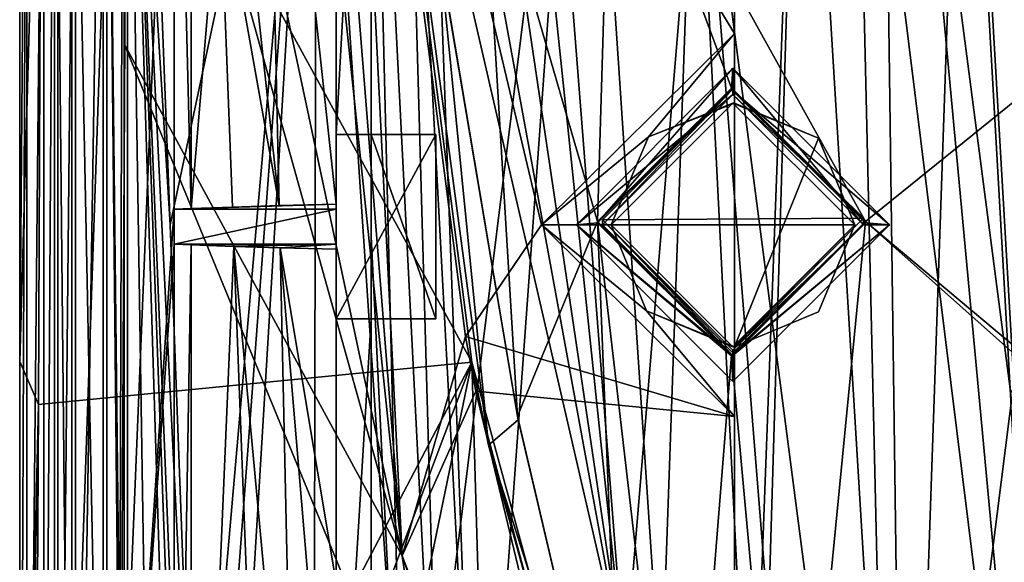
# Model space of a CAD drawing. Extents: x -250 to 250, y -968 to 894.
# Tile 201 of 256: x 110 to 138, y -937 to -921. Entities that reach past the tile are written whole.
import ezdxf

# ---------------------------------------------------------------- set-up
doc = ezdxf.new("R2010")
doc.units = 0
doc.header["$LTSCALE"] = 3.583593
for name, color, linetype in [('4445', 7, 'CONTINUOUS'), ('4450', 7, 'CONTINUOUS'), ('4451', 7, 'CONTINUOUS'), ('4470', 7, 'CONTINUOUS'), ('4473', 7, 'CONTINUOUS'), ('4475', 7, 'CONTINUOUS'), ('4518', 7, 'CONTINUOUS'), ('4522', 7, 'CONTINUOUS'), ('4532', 7, 'CONTINUOUS'), ('4557', 7, 'CONTINUOUS'), ('4602', 7, 'CONTINUOUS'), ('4622', 7, 'CONTINUOUS'), ('4629', 7, 'CONTINUOUS'), ('4636', 7, 'CONTINUOUS'), ('4650', 7, 'CONTINUOUS'), ('4653', 7, 'CONTINUOUS'), ('4668', 7, 'CONTINUOUS'), ('4690', 7, 'CONTINUOUS'), ('4699', 7, 'CONTINUOUS'), ('4706', 7, 'CONTINUOUS'), ('4715', 7, 'CONTINUOUS'), ('4725', 7, 'CONTINUOUS'), ('4759', 7, 'CONTINUOUS'), ('4791', 7, 'CONTINUOUS'), ('4793', 7, 'CONTINUOUS'), ('4802', 7, 'CONTINUOUS'), ('4874', 7, 'CONTINUOUS'), ('4887', 7, 'CONTINUOUS'), ('4900', 7, 'CONTINUOUS'), ('4925', 7, 'CONTINUOUS'), ('4930', 7, 'CONTINUOUS'), ('4941', 7, 'CONTINUOUS'), ('4950', 7, 'CONTINUOUS'), ('4967', 7, 'CONTINUOUS'), ('4969', 7, 'CONTINUOUS'), ('4980', 7, 'CONTINUOUS'), ('4981', 7, 'CONTINUOUS'), ('4984', 7, 'CONTINUOUS'), ('4987', 7, 'CONTINUOUS'), ('4990', 7, 'CONTINUOUS'), ('4993', 7, 'CONTINUOUS'), ('5010', 7, 'CONTINUOUS'), ('5017', 7, 'CONTINUOUS'), ('5018', 7, 'CONTINUOUS'), ('5019', 7, 'CONTINUOUS'), ('5022', 7, 'CONTINUOUS'), ('5029', 7, 'CONTINUOUS'), ('5034', 7, 'CONTINUOUS'), ('5048', 7, 'CONTINUOUS'), ('5049', 7, 'CONTINUOUS'), ('5083', 7, 'CONTINUOUS'), ('5098', 7, 'CONTINUOUS'), ('5099', 7, 'CONTINUOUS'), ('5105', 7, 'CONTINUOUS'), ('5108', 7, 'CONTINUOUS'), ('5119', 7, 'CONTINUOUS'), ('5120', 7, 'CONTINUOUS'), ('5134', 7, 'CONTINUOUS'), ('5135', 7, 'CONTINUOUS'), ('5136', 7, 'CONTINUOUS'), ('5138', 7, 'CONTINUOUS'), ('5147', 7, 'CONTINUOUS'), ('5150', 7, 'CONTINUOUS')]:
    doc.layers.add(name, color=color, linetype=linetype)

msp = doc.modelspace()

# ---------------------------------------------------------------- linework, layer by layer
at = {"layer": '4445', "color": 7, "linetype": 'CONTINUOUS'}
for points in [[(137.074, -906.996, -4.514), (162.355, -951.117, -7.365), (168.559, -906.012, -5.02), (137.074, -906.996, -4.514)], [(161.6, -951.117, -7.361), (162.355, -951.117, -7.365), (137.074, -906.996, -4.514), (161.6, -951.117, -7.361)], [(160.841, -954.163, -7.55), (160.845, -951.117, -7.36), (137.074, -906.996, -4.514), (160.841, -954.163, -7.55)], [(160.845, -951.117, -7.36), (161.6, -951.117, -7.361), (137.074, -906.996, -4.514), (160.845, -951.117, -7.36)], [(160.838, -957.208, -7.74), (160.841, -954.163, -7.55), (137.074, -906.996, -4.514), (160.838, -957.208, -7.74)], [(150.327, -956.748, -7.943), (160.838, -957.208, -7.74), (137.074, -906.996, -4.514), (150.327, -956.748, -7.943)], [(138.469, -931.607, -6.527), (150.327, -956.748, -7.943), (137.074, -906.996, -4.514), (138.469, -931.607, -6.527)]]:
    msp.add_3dface(points, dxfattribs=at)
at = {"layer": '4450', "color": 7, "linetype": 'CONTINUOUS'}
for points in [[(111.1, -956.975, 8.986), (111.1, -906.556, 8.986), (112.99, -901.974, 8.96), (111.1, -956.975, 8.986)], [(111.1, -956.975, 8.986), (112.99, -901.974, 8.96), (112.808, -961.366, 8.963), (111.1, -956.975, 8.986)], [(112.99, -901.974, 8.96), (113.1, -907.017, 8.958), (112.808, -961.366, 8.963), (112.99, -901.974, 8.96)], [(113.1, -907.017, 8.958), (113.1, -956.585, 8.958), (112.808, -961.366, 8.963), (113.1, -907.017, 8.958)]]:
    msp.add_3dface(points, dxfattribs=at)
at = {"layer": '4451', "color": 7, "linetype": 'CONTINUOUS'}
for points in [[(129.419, -912.916, -5.996), (132.451, -906.949, -6.234), (131.025, -944.987, -8.735), (129.419, -912.916, -5.996)], [(132.451, -906.949, -6.234), (130.986, -956.149, -9.504), (131.025, -944.987, -8.735), (132.451, -906.949, -6.234)], [(130.986, -956.149, -9.504), (132.451, -906.949, -6.234), (135.45, -956.135, -10.408), (130.986, -956.149, -9.504)], [(132.451, -906.949, -6.234), (134.791, -906.892, -6.481), (135.45, -956.135, -10.408), (132.451, -906.949, -6.234)], [(134.791, -906.892, -6.481), (137.143, -906.827, -6.506), (135.45, -956.135, -10.408), (134.791, -906.892, -6.481)], [(137.143, -906.827, -6.506), (138.575, -931.409, -8.513), (135.45, -956.135, -10.408), (137.143, -906.827, -6.506)], [(113.556, -907.064, 7.981), (118.527, -907.119, 0.858), (114.322, -926.898, 6.339), (113.556, -907.064, 7.981)], [(114.322, -926.898, 6.339), (118.527, -907.119, 0.858), (115.077, -946.735, 4.719), (114.322, -926.898, 6.339)], [(115.077, -946.735, 4.719), (118.527, -907.119, 0.858), (115.59, -946.226, 3.685), (115.077, -946.735, 4.719)], [(115.59, -946.226, 3.685), (118.527, -907.119, 0.858), (116.17, -946.158, 2.645), (115.59, -946.226, 3.685)], [(116.17, -946.158, 2.645), (118.527, -907.119, 0.858), (118.456, -946.601, -0.637), (116.17, -946.158, 2.645)], [(118.456, -946.601, -0.637), (118.527, -907.119, 0.858), (121.225, -947.181, -3.531), (118.456, -946.601, -0.637)], [(118.527, -907.119, 0.858), (126.195, -907.064, -4.409), (121.225, -947.181, -3.531), (118.527, -907.119, 0.858)], [(121.225, -947.181, -3.531), (126.195, -907.064, -4.409), (123.55, -943.398, -5.149), (121.225, -947.181, -3.531)], [(123.55, -943.398, -5.149), (126.195, -907.064, -4.409), (128.439, -940.591, -7.567), (123.55, -943.398, -5.149)], [(126.195, -907.064, -4.409), (129.419, -912.916, -5.996), (128.439, -940.591, -7.567), (126.195, -907.064, -4.409)], [(128.439, -940.591, -7.567), (129.419, -912.916, -5.996), (131.025, -944.987, -8.735), (128.439, -940.591, -7.567)], [(138.575, -931.409, -8.513), (140.003, -956.179, -10.492), (135.45, -956.135, -10.408), (138.575, -931.409, -8.513)]]:
    msp.add_3dface(points, dxfattribs=at)
at = {"layer": '4470', "color": 7, "linetype": 'CONTINUOUS'}
for points in [[(111.1, -956.975, 10.919), (111.1, -906.556, 10.919), (111.1, -956.975, 8.986), (111.1, -956.975, 10.919)], [(111.1, -956.975, 8.986), (111.1, -906.556, 10.919), (111.1, -906.556, 8.986), (111.1, -956.975, 8.986)]]:
    msp.add_3dface(points, dxfattribs=at)
at = {"layer": '4473', "color": 7, "linetype": 'CONTINUOUS'}
for points in [[(112.4, -956.636, 11.805), (112.4, -956.636, 10.919), (112.4, -906.592, 10.919), (112.4, -956.636, 11.805)], [(112.4, -906.592, 11.805), (112.4, -956.636, 11.805), (112.4, -906.592, 10.919), (112.4, -906.592, 11.805)]]:
    msp.add_3dface(points, dxfattribs=at)
at = {"layer": '4475', "color": 7, "linetype": 'CONTINUOUS'}
for points in [[(120.1, -924.3, 8.464), (121.962, -924.3, 8.464), (121.962, -929.6, 9.021), (120.1, -924.3, 8.464)], [(120.1, -929.6, 9.021), (120.1, -924.3, 8.464), (121.962, -929.6, 9.021), (120.1, -929.6, 9.021)]]:
    msp.add_3dface(points, dxfattribs=at)
at = {"layer": '4518', "color": 7, "linetype": 'CONTINUOUS'}
for points in [[(114.926, -927.47, 9.775), (114.926, -956.459, 9.775), (116.158, -927.516, 7.133), (114.926, -927.47, 9.775)], [(116.158, -927.516, 7.133), (114.926, -956.459, 9.775), (116.511, -936.774, 6.375), (116.158, -927.516, 7.133)]]:
    msp.add_3dface(points, dxfattribs=at)
at = {"layer": '4522', "color": 7, "linetype": 'CONTINUOUS'}
for points in [[(112.4, -906.592, 11.805), (111.6, -956.636, 11.805), (112.4, -956.636, 11.805), (112.4, -906.592, 11.805)], [(111.6, -906.592, 11.805), (111.6, -956.636, 11.805), (112.4, -906.592, 11.805), (111.6, -906.592, 11.805)]]:
    msp.add_3dface(points, dxfattribs=at)
at = {"layer": '4532', "color": 7, "linetype": 'CONTINUOUS'}
for points in [[(112.4, -906.592, 10.919), (112.4, -956.636, 10.919), (114.437, -907.153, 10.919), (112.4, -906.592, 10.919)], [(114.437, -907.153, 10.919), (112.4, -956.636, 10.919), (114.437, -926.45, 10.919), (114.437, -907.153, 10.919)], [(114.437, -926.45, 10.919), (112.4, -956.636, 10.919), (114.437, -927.45, 10.919), (114.437, -926.45, 10.919)], [(119.1, -926.45, 10.919), (114.437, -926.45, 10.919), (114.437, -927.45, 10.919), (119.1, -926.45, 10.919)], [(119.1, -927.45, 10.919), (119.1, -926.45, 10.919), (114.437, -927.45, 10.919), (119.1, -927.45, 10.919)], [(114.437, -927.45, 10.919), (112.4, -956.636, 10.919), (114.437, -956.417, 10.919), (114.437, -927.45, 10.919)]]:
    msp.add_3dface(points, dxfattribs=at)
at = {"layer": '4557', "color": 7, "linetype": 'CONTINUOUS'}
for points in [[(111.6, -956.636, 10.919), (111.6, -956.636, 11.805), (111.6, -906.592, 11.805), (111.6, -956.636, 10.919)], [(111.6, -956.636, 10.919), (111.6, -906.592, 11.805), (111.6, -906.592, 10.919), (111.6, -956.636, 10.919)]]:
    msp.add_3dface(points, dxfattribs=at)
at = {"layer": '4602', "color": 7, "linetype": 'CONTINUOUS'}
for points in [[(121.962, -924.3, 8.464), (121.962, -924.3, 11.021), (121.962, -929.6, 11.021), (121.962, -924.3, 8.464)], [(121.962, -929.6, 9.021), (121.962, -924.3, 8.464), (121.962, -929.6, 11.021), (121.962, -929.6, 9.021)]]:
    msp.add_3dface(points, dxfattribs=at)
at = {"layer": '4622', "color": 7, "linetype": 'CONTINUOUS'}
msp.add_3dface([(137.143, -906.827, -6.506), (169.302, -905.874, -7.074), (138.575, -931.409, -8.513), (137.143, -906.827, -6.506)], dxfattribs=at)
at = {"layer": '4629', "color": 7, "linetype": 'CONTINUOUS'}
for points in [[(113.1, -907.017, 8.958), (113.556, -907.064, 7.981), (114.322, -926.898, 6.339), (113.1, -907.017, 8.958)], [(113.1, -907.017, 8.958), (114.322, -926.898, 6.339), (115.077, -946.735, 4.719), (113.1, -907.017, 8.958)], [(113.1, -907.017, 8.958), (115.077, -946.735, 4.719), (114.751, -947.676, 5.418), (113.1, -907.017, 8.958)], [(113.1, -956.585, 8.958), (113.1, -907.017, 8.958), (113.877, -956.562, 7.292), (113.1, -956.585, 8.958)], [(114.635, -948.881, 5.666), (113.1, -907.017, 8.958), (114.751, -947.676, 5.418), (114.635, -948.881, 5.666)], [(113.1, -907.017, 8.958), (114.635, -948.881, 5.666), (114.635, -956.538, 5.666), (113.1, -907.017, 8.958)], [(113.877, -956.562, 7.292), (113.1, -907.017, 8.958), (114.635, -956.538, 5.666), (113.877, -956.562, 7.292)]]:
    msp.add_3dface(points, dxfattribs=at)
at = {"layer": '4636', "color": 7, "linetype": 'CONTINUOUS'}
for points in [[(119.1, -929.6, 11.021), (119.1, -929.6, 7.311), (120.1, -929.6, 9.021), (119.1, -929.6, 11.021)], [(119.1, -929.6, 11.021), (120.1, -929.6, 9.021), (121.962, -929.6, 11.021), (119.1, -929.6, 11.021)], [(119.1, -929.6, 7.311), (120.1, -929.6, 7.311), (120.1, -929.6, 9.021), (119.1, -929.6, 7.311)], [(120.1, -929.6, 9.021), (121.962, -929.6, 9.021), (121.962, -929.6, 11.021), (120.1, -929.6, 9.021)]]:
    msp.add_3dface(points, dxfattribs=at)
at = {"layer": '4650', "color": 7, "linetype": 'CONTINUOUS'}
for points in [[(119.1, -906.095, 4.841), (119.1, -924.3, 6.754), (120.1, -906.095, 4.841), (119.1, -906.095, 4.841)], [(119.1, -924.3, 6.754), (120.1, -924.3, 6.754), (120.1, -906.095, 4.841), (119.1, -924.3, 6.754)]]:
    msp.add_3dface(points, dxfattribs=at)
at = {"layer": '4653', "color": 7, "linetype": 'CONTINUOUS'}
for points in [[(116.158, -927.516, 7.133), (116.511, -936.774, 6.375), (117.895, -946.338, 3.654), (116.158, -927.516, 7.133)], [(116.158, -927.516, 7.133), (117.895, -946.338, 3.654), (117.487, -927.559, 4.679), (116.158, -927.516, 7.133)], [(119.1, -927.599, 2.403), (117.487, -927.559, 4.679), (119.1, -937.18, 2.086), (119.1, -927.599, 2.403)], [(117.487, -927.559, 4.679), (119.1, -946.661, 1.799), (119.1, -937.18, 2.086), (117.487, -927.559, 4.679)], [(117.895, -946.338, 3.654), (119.1, -946.661, 1.799), (117.487, -927.559, 4.679), (117.895, -946.338, 3.654)]]:
    msp.add_3dface(points, dxfattribs=at)
at = {"layer": '4668', "color": 7, "linetype": 'CONTINUOUS'}
for points in [[(114.437, -927.45, 10.919), (114.437, -956.417, 10.919), (114.926, -927.47, 9.775), (114.437, -927.45, 10.919)], [(114.437, -956.417, 10.919), (114.926, -956.459, 9.775), (114.926, -927.47, 9.775), (114.437, -956.417, 10.919)]]:
    msp.add_3dface(points, dxfattribs=at)
at = {"layer": '4690', "color": 7, "linetype": 'CONTINUOUS'}
for points in [[(119.1, -946.095, 9.045), (120.1, -946.095, 9.045), (120.1, -929.6, 7.311), (119.1, -946.095, 9.045)], [(119.1, -929.6, 7.311), (119.1, -946.095, 9.045), (120.1, -929.6, 7.311), (119.1, -929.6, 7.311)]]:
    msp.add_3dface(points, dxfattribs=at)
at = {"layer": '4699', "color": 7, "linetype": 'CONTINUOUS'}
for points in [[(114.437, -907.153, 10.919), (114.926, -926.43, 9.775), (114.926, -907.149, 9.775), (114.437, -907.153, 10.919)], [(114.437, -907.153, 10.919), (114.437, -926.45, 10.919), (114.926, -926.43, 9.775), (114.437, -907.153, 10.919)]]:
    msp.add_3dface(points, dxfattribs=at)
at = {"layer": '4706', "color": 7, "linetype": 'CONTINUOUS'}
for points in [[(114.926, -907.149, 9.775), (114.926, -926.43, 9.775), (115.742, -916.712, 8.025), (114.926, -907.149, 9.775)], [(114.926, -926.43, 9.775), (116.114, -926.386, 7.226), (115.742, -916.712, 8.025), (114.926, -926.43, 9.775)]]:
    msp.add_3dface(points, dxfattribs=at)
at = {"layer": '4715', "color": 7, "linetype": 'CONTINUOUS'}
for points in [[(119.1, -924.3, 11.021), (121.962, -924.3, 11.021), (121.962, -924.3, 8.464), (119.1, -924.3, 11.021)], [(120.1, -924.3, 8.464), (119.1, -924.3, 11.021), (121.962, -924.3, 8.464), (120.1, -924.3, 8.464)], [(120.1, -924.3, 6.754), (119.1, -924.3, 11.021), (120.1, -924.3, 8.464), (120.1, -924.3, 6.754)], [(119.1, -924.3, 6.754), (119.1, -924.3, 11.021), (120.1, -924.3, 6.754), (119.1, -924.3, 6.754)]]:
    msp.add_3dface(points, dxfattribs=at)
at = {"layer": '4725', "color": 7, "linetype": 'CONTINUOUS'}
for points in [[(114.437, -926.45, 10.919), (119.1, -926.45, 10.919), (119.1, -926.302, 2.448), (114.437, -926.45, 10.919)], [(114.437, -926.45, 10.919), (119.1, -926.302, 2.448), (114.926, -926.43, 9.775), (114.437, -926.45, 10.919)], [(114.926, -926.43, 9.775), (119.1, -926.302, 2.448), (116.114, -926.386, 7.226), (114.926, -926.43, 9.775)], [(116.114, -926.386, 7.226), (119.1, -926.302, 2.448), (117.461, -926.342, 4.746), (116.114, -926.386, 7.226)]]:
    msp.add_3dface(points, dxfattribs=at)
at = {"layer": '4759', "color": 7, "linetype": 'CONTINUOUS'}
for points in [[(119.1, -906.095, 4.841), (119.1, -917.069, 2.781), (119.1, -924.3, 6.754), (119.1, -906.095, 4.841)], [(119.1, -917.069, 2.781), (119.1, -926.302, 2.448), (119.1, -924.3, 6.754), (119.1, -917.069, 2.781)], [(119.1, -926.45, 10.919), (119.1, -927.45, 10.919), (119.1, -924.3, 11.021), (119.1, -926.45, 10.919)], [(119.1, -926.302, 2.448), (119.1, -926.45, 10.919), (119.1, -924.3, 11.021), (119.1, -926.302, 2.448)], [(119.1, -924.3, 6.754), (119.1, -926.302, 2.448), (119.1, -924.3, 11.021), (119.1, -924.3, 6.754)], [(119.1, -924.3, 11.021), (119.1, -927.45, 10.919), (119.1, -929.6, 11.021), (119.1, -924.3, 11.021)], [(119.1, -927.45, 10.919), (119.1, -927.599, 2.403), (119.1, -929.6, 7.311), (119.1, -927.45, 10.919)], [(119.1, -929.6, 11.021), (119.1, -927.45, 10.919), (119.1, -929.6, 7.311), (119.1, -929.6, 11.021)], [(119.1, -927.599, 2.403), (119.1, -937.18, 2.086), (119.1, -929.6, 7.311), (119.1, -927.599, 2.403)], [(119.1, -929.6, 7.311), (119.1, -937.18, 2.086), (119.1, -946.095, 9.045), (119.1, -929.6, 7.311)]]:
    msp.add_3dface(points, dxfattribs=at)
at = {"layer": '4791', "color": 7, "linetype": 'CONTINUOUS'}
for points in [[(138.469, -931.607, -6.527), (137.074, -906.996, -4.514), (135.271, -907.044, -4.509), (138.469, -931.607, -6.527)], [(120.1, -927.227, 1.255), (121.094, -947.195, -0.625), (120.1, -907.183, 2.112), (120.1, -927.227, 1.255)], [(120.1, -907.183, 2.112), (122.153, -947.479, -1.686), (121.009, -907.192, 1.262), (120.1, -907.183, 2.112)], [(121.094, -947.195, -0.625), (122.153, -947.479, -1.686), (120.1, -907.183, 2.112), (121.094, -947.195, -0.625)], [(121.009, -907.192, 1.262), (122.153, -947.479, -1.686), (123, -944.2, -2.272), (121.009, -907.192, 1.262)], [(121.962, -916.135), (121.009, -907.192, 1.262), (123, -944.2, -2.272), (121.962, -916.135)], [(122.563, -907.2), (122.252, -911.63), (127.398, -939.701, -4.863), (122.563, -907.2)], [(123.984, -907.201, -0.974), (122.563, -907.2), (127.398, -939.701, -4.863), (123.984, -907.201, -0.974)], [(125, -909.2, -1.704), (123.984, -907.201, -0.974), (127.398, -939.701, -4.863), (125, -909.2, -1.704)], [(134, -909.2, -4.588), (139.857, -956.345, -8.504), (135.271, -907.044, -4.509), (134, -909.2, -4.588)], [(139.857, -956.345, -8.504), (138.469, -931.607, -6.527), (135.271, -907.044, -4.509), (139.857, -956.345, -8.504)], [(129.551, -913.7, -3.995), (125, -909.2, -1.704), (127.398, -939.701, -4.863), (129.551, -913.7, -3.995)], [(134, -909.2, -4.588), (129.551, -913.7, -3.995), (135.095, -956.282, -8.356), (134, -909.2, -4.588)], [(139.857, -956.345, -8.504), (134, -909.2, -4.588), (135.095, -956.282, -8.356), (139.857, -956.345, -8.504)], [(122.252, -911.63), (121.962, -916.135), (127.398, -939.701, -4.863), (122.252, -911.63)], [(132, -944.2, -6.865), (129.551, -913.7, -3.995), (127.398, -939.701, -4.863), (132, -944.2, -6.865)], [(135.095, -956.282, -8.356), (129.551, -913.7, -3.995), (132, -944.2, -6.865), (135.095, -956.282, -8.356)], [(121.962, -916.135), (123, -944.2, -2.272), (127.398, -939.701, -4.863), (121.962, -916.135)], [(120.1, -946.928, 0.503), (121.094, -947.195, -0.625), (120.1, -927.227, 1.255), (120.1, -946.928, 0.503)]]:
    msp.add_3dface(points, dxfattribs=at)
at = {"layer": '4793', "color": 7, "linetype": 'CONTINUOUS'}
for points in [[(121.962, -924.3, 11.021), (119.1, -929.6, 11.021), (121.962, -929.6, 11.021), (121.962, -924.3, 11.021)], [(119.1, -924.3, 11.021), (119.1, -929.6, 11.021), (121.962, -924.3, 11.021), (119.1, -924.3, 11.021)]]:
    msp.add_3dface(points, dxfattribs=at)
at = {"layer": '4802', "color": 7, "linetype": 'CONTINUOUS'}
for points in [[(119.1, -927.45, 10.919), (114.437, -927.45, 10.919), (114.926, -927.47, 9.775), (119.1, -927.45, 10.919)], [(119.1, -927.45, 10.919), (114.926, -927.47, 9.775), (116.158, -927.516, 7.133), (119.1, -927.45, 10.919)], [(119.1, -927.45, 10.919), (116.158, -927.516, 7.133), (117.487, -927.559, 4.679), (119.1, -927.45, 10.919)], [(119.1, -927.45, 10.919), (117.487, -927.559, 4.679), (119.1, -927.599, 2.403), (119.1, -927.45, 10.919)]]:
    msp.add_3dface(points, dxfattribs=at)
at = {"layer": '4874', "color": 7, "linetype": 'CONTINUOUS'}
for points in [[(117.461, -926.342, 4.746), (115.369, -907.064, 8.826), (115.742, -916.712, 8.025), (117.461, -926.342, 4.746)], [(115.369, -907.064, 8.826), (117.461, -926.342, 4.746), (117.027, -907.135, 5.858), (115.369, -907.064, 8.826)], [(119.1, -926.302, 2.448), (119.1, -907.17, 3.163), (117.027, -907.135, 5.858), (119.1, -926.302, 2.448)], [(117.461, -926.342, 4.746), (119.1, -926.302, 2.448), (117.027, -907.135, 5.858), (117.461, -926.342, 4.746)], [(119.1, -926.302, 2.448), (119.1, -917.069, 2.781), (119.1, -907.17, 3.163), (119.1, -926.302, 2.448)], [(116.114, -926.386, 7.226), (117.461, -926.342, 4.746), (115.742, -916.712, 8.025), (116.114, -926.386, 7.226)]]:
    msp.add_3dface(points, dxfattribs=at)
at = {"layer": '4887', "color": 7, "linetype": 'CONTINUOUS'}
for points in [[(120.1, -924.3, 6.754), (120.1, -906.182, 2.337), (120.1, -906.095, 4.841), (120.1, -924.3, 6.754)], [(120.1, -907.183, 2.112), (120.1, -906.182, 2.337), (120.1, -924.3, 6.754), (120.1, -907.183, 2.112)], [(120.1, -927.227, 1.255), (120.1, -907.183, 2.112), (120.1, -924.3, 6.754), (120.1, -927.227, 1.255)], [(120.1, -927.227, 1.255), (120.1, -924.3, 6.754), (120.1, -929.6, 9.021), (120.1, -927.227, 1.255)], [(120.1, -929.6, 9.021), (120.1, -924.3, 6.754), (120.1, -924.3, 8.464), (120.1, -929.6, 9.021)], [(120.1, -946.928, 6.8), (120.1, -927.227, 1.255), (120.1, -946.869, 8.794), (120.1, -946.928, 6.8)], [(120.1, -946.869, 8.794), (120.1, -927.227, 1.255), (120.1, -946.095, 9.045), (120.1, -946.869, 8.794)], [(120.1, -946.095, 9.045), (120.1, -927.227, 1.255), (120.1, -929.6, 7.311), (120.1, -946.095, 9.045)], [(120.1, -929.6, 7.311), (120.1, -927.227, 1.255), (120.1, -929.6, 9.021), (120.1, -929.6, 7.311)], [(120.1, -946.928, 0.503), (120.1, -927.227, 1.255), (120.1, -946.928, 6.8), (120.1, -946.928, 0.503)]]:
    msp.add_3dface(points, dxfattribs=at)
at = {"layer": '4900', "color": 7, "linetype": 'CONTINUOUS'}
for points in [[(111.6, -906.592, 10.919), (111.1, -906.556, 10.919), (111.1, -956.975, 10.919), (111.6, -906.592, 10.919)], [(111.6, -956.636, 10.919), (111.6, -906.592, 10.919), (111.1, -956.975, 10.919), (111.6, -956.636, 10.919)]]:
    msp.add_3dface(points, dxfattribs=at)
at = {"layer": '4925', "color": 7, "linetype": 'CONTINUOUS'}
for points in [[(125, -926.9, 15.215), (130.545, -921.4, 14.637), (128.078, -924.373, 14.949), (125, -926.9, 15.215)], [(128.078, -924.373, 14.949), (130.545, -921.4, 14.637), (130.545, -923.4, 14.847), (128.078, -924.373, 14.949)], [(127, -926.9, 15.215), (125, -926.9, 15.215), (128.078, -924.373, 14.949), (127, -926.9, 15.215)], [(128.013, -929.362, 15.474), (125, -926.9, 15.215), (127, -926.9, 15.215), (128.013, -929.362, 15.474)], [(130.545, -932.4, 15.793), (125, -926.9, 15.215), (128.013, -929.362, 15.474), (130.545, -932.4, 15.793)], [(130.545, -930.4, 15.583), (130.545, -932.4, 15.793), (128.013, -929.362, 15.474), (130.545, -930.4, 15.583)]]:
    msp.add_3dface(points, dxfattribs=at)
at = {"layer": '4930', "color": 7, "linetype": 'CONTINUOUS'}
for points in [[(134.25, -926.707, 19.167), (130.5, -923, 18.777), (126.75, -926.753, 19.171), (134.25, -926.707, 19.167)], [(130.499, -930.497, 19.565), (134.25, -926.707, 19.167), (126.75, -926.753, 19.171), (130.499, -930.497, 19.565)]]:
    msp.add_3dface(points, dxfattribs=at)
at = {"layer": '4941', "color": 7, "linetype": 'CONTINUOUS'}
for points in [[(117.5, -903.061, 13.694), (120.994, -936.406, 17.141), (114.218, -904.532, 13.738), (117.5, -903.061, 13.694)], [(118.328, -903.064, 13.707), (120.994, -936.406, 17.141), (117.5, -903.061, 13.694), (118.328, -903.064, 13.707)], [(119.338, -903.066, 13.716), (120.994, -936.406, 17.141), (118.328, -903.064, 13.707), (119.338, -903.066, 13.716)], [(122.81, -930.106, 16.558), (120.994, -936.406, 17.141), (119.338, -903.066, 13.716), (122.81, -930.106, 16.558)], [(114.218, -904.532, 13.738), (120.994, -936.406, 17.141), (113, -907.754, 13.955), (114.218, -904.532, 13.738)], [(113, -907.754, 13.955), (120.994, -936.406, 17.141), (113, -921.695, 15.06), (113, -907.754, 13.955)], [(113, -921.695, 15.06), (122.082, -943.775, 17.918), (113, -937.759, 15.943), (113, -921.695, 15.06)], [(120.994, -936.406, 17.141), (122.082, -943.775, 17.918), (113, -921.695, 15.06), (120.994, -936.406, 17.141)], [(123.109, -931.671, 16.722), (120.994, -936.406, 17.141), (122.81, -930.106, 16.558), (123.109, -931.671, 16.722)], [(123.109, -931.671, 16.722), (129.791, -959.428, 19.631), (120.994, -936.406, 17.141), (123.109, -931.671, 16.722)], [(130.555, -959.425, 19.639), (129.791, -959.428, 19.631), (123.109, -931.671, 16.722), (130.555, -959.425, 19.639)], [(129.791, -959.428, 19.631), (128.973, -959.428, 19.604), (120.994, -936.406, 17.141), (129.791, -959.428, 19.631)], [(120.994, -936.406, 17.141), (128.973, -959.428, 19.604), (122.082, -943.775, 17.918), (120.994, -936.406, 17.141)]]:
    msp.add_3dface(points, dxfattribs=at)
at = {"layer": '4950', "color": 7, "linetype": 'CONTINUOUS'}
for points in [[(130.545, -930.4, 16.589), (132.957, -924.408, 15.959), (130.545, -923.4, 15.853), (130.545, -930.4, 16.589)], [(130.545, -930.4, 16.589), (134, -926.9, 16.221), (132.957, -924.408, 15.959), (130.545, -930.4, 16.589)], [(130.545, -930.4, 16.589), (132.957, -929.392, 16.483), (134, -926.9, 16.221), (130.545, -930.4, 16.589)]]:
    msp.add_3dface(points, dxfattribs=at)
at = {"layer": '4967', "color": 7, "linetype": 'CONTINUOUS'}
for points in [[(130.545, -904.634, -1.202), (208.33, -904.634, -1.202), (130.545, -960.969, 4.719), (130.545, -904.634, -1.202)], [(208.33, -904.634, -1.202), (208.33, -960.969, 4.719), (130.545, -960.969, 4.719), (208.33, -904.634, -1.202)]]:
    msp.add_3dface(points, dxfattribs=at)
at = {"layer": '4969', "color": 7, "linetype": 'CONTINUOUS'}
for points in [[(112.5, -956.636, 10.96), (112.5, -906.592, 10.96), (113, -956.503, 10.96), (112.5, -956.636, 10.96)], [(113, -956.503, 10.96), (112.5, -906.592, 10.96), (113, -956.457, 10.96), (113, -956.503, 10.96)], [(113, -956.457, 10.96), (112.5, -906.592, 10.96), (113, -951.694, 10.96), (113, -956.457, 10.96)], [(113, -951.694, 10.96), (112.5, -906.592, 10.96), (113, -950.894, 10.96), (113, -951.694, 10.96)], [(113, -950.894, 10.96), (112.5, -906.592, 10.96), (113, -907.052, 10.96), (113, -950.894, 10.96)]]:
    msp.add_3dface(points, dxfattribs=at)
at = {"layer": '4980', "color": 7, "linetype": 'CONTINUOUS'}
for points in [[(130.5, -923.151, 17.335), (126.75, -926.893, 17.728), (130.5, -923, 18.777), (130.5, -923.151, 17.335)], [(130.5, -923, 18.777), (126.75, -926.893, 17.728), (126.75, -926.753, 19.171), (130.5, -923, 18.777)], [(126.75, -926.893, 17.728), (130.499, -930.649, 18.123), (126.75, -926.753, 19.171), (126.75, -926.893, 17.728)], [(130.499, -930.573, 18.845), (130.499, -930.497, 19.565), (126.75, -926.753, 19.171), (130.499, -930.573, 18.845)], [(130.499, -930.649, 18.123), (130.499, -930.573, 18.845), (126.75, -926.753, 19.171), (130.499, -930.649, 18.123)]]:
    msp.add_3dface(points, dxfattribs=at)
at = {"layer": '4981', "color": 7, "linetype": 'CONTINUOUS'}
for points in [[(130.5, -923.151, 17.335), (130.5, -923, 18.777), (134.25, -926.707, 19.167), (130.5, -923.151, 17.335)], [(134.25, -926.898, 17.729), (130.5, -923.151, 17.335), (134.25, -926.707, 19.167), (134.25, -926.898, 17.729)], [(130.499, -930.497, 19.565), (134.25, -926.898, 17.729), (134.25, -926.707, 19.167), (130.499, -930.497, 19.565)], [(130.499, -930.573, 18.845), (134.25, -926.898, 17.729), (130.499, -930.497, 19.565), (130.499, -930.573, 18.845)], [(130.499, -930.649, 18.123), (134.25, -926.898, 17.729), (130.499, -930.573, 18.845), (130.499, -930.649, 18.123)]]:
    msp.add_3dface(points, dxfattribs=at)
at = {"layer": '4984', "color": 7, "linetype": 'CONTINUOUS'}
for points in [[(111.5, -906.592, 11.847), (112.5, -956.636, 11.847), (111.5, -956.636, 11.847), (111.5, -906.592, 11.847)], [(112.5, -906.592, 11.847), (112.5, -956.636, 11.847), (111.5, -906.592, 11.847), (112.5, -906.592, 11.847)]]:
    msp.add_3dface(points, dxfattribs=at)
at = {"layer": '4987', "color": 7, "linetype": 'CONTINUOUS'}
for points in [[(111.5, -906.592, 10.96), (111.5, -956.636, 10.96), (111, -906.625, 10.96), (111.5, -906.592, 10.96)], [(111, -906.625, 10.96), (111.5, -956.636, 10.96), (111, -956.896, 10.96), (111, -906.625, 10.96)]]:
    msp.add_3dface(points, dxfattribs=at)
at = {"layer": '4990', "color": 7, "linetype": 'CONTINUOUS'}
for points in [[(119.183, -901.141, 16.53), (123.475, -933.229, 19.902), (122.09, -919.248, 18.433), (119.183, -901.141, 16.53)], [(122.09, -919.248, 18.433), (123.475, -933.229, 19.902), (124.326, -932.496, 19.825), (122.09, -919.248, 18.433)], [(124.326, -932.496, 19.825), (123.475, -933.229, 19.902), (127.353, -945.377, 21.179), (124.326, -932.496, 19.825)], [(123.475, -933.229, 19.902), (131.228, -961.026, 22.824), (127.353, -945.377, 21.179), (123.475, -933.229, 19.902)]]:
    msp.add_3dface(points, dxfattribs=at)
at = {"layer": '4993', "color": 7, "linetype": 'CONTINUOUS'}
for points in [[(111.5, -906.592, 11.847), (111.5, -956.636, 11.847), (111.5, -906.592, 10.96), (111.5, -906.592, 11.847)], [(111.5, -956.636, 11.847), (111.5, -956.636, 10.96), (111.5, -906.592, 10.96), (111.5, -956.636, 11.847)]]:
    msp.add_3dface(points, dxfattribs=at)
at = {"layer": '5010', "color": 7, "linetype": 'CONTINUOUS'}
for points in [[(122.81, -930.106, 16.558), (119.338, -903.066, 13.716), (125, -926.9, 16.221), (122.81, -930.106, 16.558)], [(119.338, -903.066, 13.716), (130.545, -903.066, 13.716), (130.545, -921.4, 15.643), (119.338, -903.066, 13.716)], [(125, -926.9, 16.221), (119.338, -903.066, 13.716), (130.545, -921.4, 15.643), (125, -926.9, 16.221)], [(130.545, -932.4, 16.799), (122.81, -930.106, 16.558), (125, -926.9, 16.221), (130.545, -932.4, 16.799)], [(123.109, -931.671, 16.722), (122.81, -930.106, 16.558), (130.545, -932.4, 16.799), (123.109, -931.671, 16.722)], [(130.555, -959.425, 19.639), (123.109, -931.671, 16.722), (130.545, -932.4, 16.799), (130.555, -959.425, 19.639)]]:
    msp.add_3dface(points, dxfattribs=at)
at = {"layer": '5017', "color": 7, "linetype": 'CONTINUOUS'}
for points in [[(127, -913.635, 17.742), (123.276, -915.324, 17.92), (126.607, -926.803, 19.126), (127, -913.635, 17.742)], [(130.458, -922.974, 18.724), (127, -913.635, 17.742), (126.607, -926.803, 19.126), (130.458, -922.974, 18.724)], [(127, -913.635, 17.742), (134.307, -926.804, 19.127), (142.769, -919.962, 18.407), (127, -913.635, 17.742)], [(134.307, -926.804, 19.127), (127, -913.635, 17.742), (130.458, -922.974, 18.724), (134.307, -926.804, 19.127)], [(123.276, -915.324, 17.92), (122.093, -919.251, 18.333), (124.306, -932.394, 19.714), (123.276, -915.324, 17.92)], [(123.276, -915.324, 17.92), (124.306, -932.394, 19.714), (126.607, -926.803, 19.126), (123.276, -915.324, 17.92)], [(142.769, -919.962, 18.407), (134.307, -926.804, 19.127), (142.769, -933.885, 19.871), (142.769, -919.962, 18.407)], [(124.306, -932.394, 19.714), (127.354, -945.378, 21.079), (126.607, -926.803, 19.126), (124.306, -932.394, 19.714)], [(126.607, -926.803, 19.126), (127.354, -945.378, 21.079), (127.356, -945.381, 21.079), (126.607, -926.803, 19.126)], [(126.607, -926.803, 19.126), (127.358, -945.383, 21.079), (129.073, -947.984, 21.353), (126.607, -926.803, 19.126)], [(127.358, -945.383, 21.079), (126.607, -926.803, 19.126), (127.356, -945.381, 21.079), (127.358, -945.383, 21.079)], [(130.455, -930.632, 19.529), (126.607, -926.803, 19.126), (129.073, -947.984, 21.353), (130.455, -930.632, 19.529)], [(132.138, -949.046, 21.464), (134.307, -926.804, 19.127), (130.455, -930.632, 19.529), (132.138, -949.046, 21.464)], [(134.307, -926.804, 19.127), (132.138, -949.046, 21.464), (143.061, -934.588, 19.945), (134.307, -926.804, 19.127)], [(142.769, -933.885, 19.871), (134.307, -926.804, 19.127), (143.061, -934.588, 19.945), (142.769, -933.885, 19.871)], [(132.138, -949.046, 21.464), (130.455, -930.632, 19.529), (129.073, -947.984, 21.353), (132.138, -949.046, 21.464)], [(143.061, -934.588, 19.945), (132.138, -949.046, 21.464), (143.769, -934.88, 19.975), (143.061, -934.588, 19.945)], [(132.138, -949.046, 21.464), (200.567, -949.046, 21.464), (143.769, -934.88, 19.975), (132.138, -949.046, 21.464)]]:
    msp.add_3dface(points, dxfattribs=at)
at = {"layer": '5018', "color": 7, "linetype": 'CONTINUOUS'}
for points in [[(130.458, -922.974, 18.724), (126.607, -926.803, 19.126), (130.457, -923.006, 18.426), (130.458, -922.974, 18.724)], [(126.607, -926.803, 19.126), (126.607, -926.834, 18.828), (130.457, -923.006, 18.426), (126.607, -926.803, 19.126)], [(134.307, -926.835, 18.828), (130.458, -922.974, 18.724), (130.457, -923.006, 18.426), (134.307, -926.835, 18.828)], [(134.307, -926.804, 19.127), (130.458, -922.974, 18.724), (134.307, -926.835, 18.828), (134.307, -926.804, 19.127)]]:
    msp.add_3dface(points, dxfattribs=at)
at = {"layer": '5019', "color": 7, "linetype": 'CONTINUOUS'}
for points in [[(126.607, -926.803, 19.126), (130.455, -930.632, 19.529), (126.607, -926.834, 18.828), (126.607, -926.803, 19.126)], [(126.607, -926.834, 18.828), (130.455, -930.632, 19.529), (130.456, -930.664, 19.231), (126.607, -926.834, 18.828)], [(130.455, -930.632, 19.529), (134.307, -926.804, 19.127), (130.456, -930.664, 19.231), (130.455, -930.632, 19.529)], [(130.456, -930.664, 19.231), (134.307, -926.804, 19.127), (134.307, -926.835, 18.828), (130.456, -930.664, 19.231)]]:
    msp.add_3dface(points, dxfattribs=at)
at = {"layer": '5022', "color": 7, "linetype": 'CONTINUOUS'}
for points in [[(111, -906.625, 8.987), (111, -956.896, 8.987), (110.694, -956.739, 8.99), (111, -906.625, 8.987)], [(110.694, -906.777, 8.99), (111, -906.625, 8.987), (110.694, -956.739, 8.99), (110.694, -906.777, 8.99)]]:
    msp.add_3dface(points, dxfattribs=at)
at = {"layer": '5029', "color": 7, "linetype": 'CONTINUOUS'}
for points in [[(110, -956.739, 9.69), (110.203, -906.777, 9.197), (110.203, -956.739, 9.197), (110, -956.739, 9.69)], [(110, -956.739, 9.69), (110, -906.777, 9.69), (110.203, -906.777, 9.197), (110, -956.739, 9.69)], [(110.694, -906.777, 8.99), (110.694, -956.739, 8.99), (110.203, -956.739, 9.197), (110.694, -906.777, 8.99)], [(110.203, -906.777, 9.197), (110.694, -906.777, 8.99), (110.203, -956.739, 9.197), (110.203, -906.777, 9.197)]]:
    msp.add_3dface(points, dxfattribs=at)
at = {"layer": '5034', "color": 7, "linetype": 'CONTINUOUS'}
for points in [[(110, -906.777, 9.69), (110, -956.739, 9.69), (110, -907.502, 12.92), (110, -906.777, 9.69)], [(110, -956.739, 9.69), (110, -908.313, 16.129), (110, -907.502, 12.92), (110, -956.739, 9.69)], [(110, -908.313, 16.129), (110, -956.739, 9.69), (110, -930.819, 17.499), (110, -908.313, 16.129)], [(110, -956.739, 9.69), (110, -954.781, 17.464), (110, -930.819, 17.499), (110, -956.739, 9.69)]]:
    msp.add_3dface(points, dxfattribs=at)
at = {"layer": '5048', "color": 7, "linetype": 'CONTINUOUS'}
for points in [[(130.5, -922.4, 18.362), (126, -926.9, 18.835), (130.5, -922.4, 17.256), (130.5, -922.4, 18.362)], [(126, -926.9, 18.835), (126, -926.9, 17.729), (130.5, -922.4, 17.256), (126, -926.9, 18.835)], [(135, -926.9, 18.835), (130.5, -922.4, 18.362), (135, -926.9, 17.729), (135, -926.9, 18.835)], [(135, -926.9, 17.729), (130.5, -922.4, 18.362), (130.5, -922.4, 17.256), (135, -926.9, 17.729)]]:
    msp.add_3dface(points, dxfattribs=at)
at = {"layer": '5049', "color": 7, "linetype": 'CONTINUOUS'}
for points in [[(126, -926.9, 17.729), (130.5, -931.4, 19.308), (130.5, -931.4, 18.202), (126, -926.9, 17.729)], [(126, -926.9, 18.835), (130.5, -931.4, 19.308), (126, -926.9, 17.729), (126, -926.9, 18.835)], [(130.5, -931.4, 19.308), (135, -926.9, 18.835), (130.5, -931.4, 18.202), (130.5, -931.4, 19.308)], [(135, -926.9, 18.835), (135, -926.9, 17.729), (130.5, -931.4, 18.202), (135, -926.9, 18.835)]]:
    msp.add_3dface(points, dxfattribs=at)
at = {"layer": '5083', "color": 7, "linetype": 'CONTINUOUS'}
for points in [[(125, -926.9, 16.221), (130.545, -921.4, 15.643), (125, -926.9, 15.215), (125, -926.9, 16.221)], [(125, -926.9, 15.215), (130.545, -921.4, 15.643), (130.545, -921.4, 14.637), (125, -926.9, 15.215)], [(130.545, -932.4, 15.793), (125, -926.9, 16.221), (125, -926.9, 15.215), (130.545, -932.4, 15.793)], [(130.545, -932.4, 16.799), (125, -926.9, 16.221), (130.545, -932.4, 15.793), (130.545, -932.4, 16.799)]]:
    msp.add_3dface(points, dxfattribs=at)
at = {"layer": '5098', "color": 7, "linetype": 'CONTINUOUS'}
for points in [[(127, -926.9, 17.729), (128.078, -924.373, 14.949), (130.5, -923.4, 17.361), (127, -926.9, 17.729)], [(128.078, -924.373, 14.949), (130.545, -923.4, 14.847), (130.5, -923.4, 17.361), (128.078, -924.373, 14.949)], [(134, -926.9, 16.221), (130.5, -923.4, 17.361), (132.957, -924.408, 15.959), (134, -926.9, 16.221)], [(132.957, -924.408, 15.959), (130.5, -923.4, 17.361), (130.545, -923.4, 15.853), (132.957, -924.408, 15.959)], [(134, -926.9, 16.221), (134, -926.9, 17.729), (130.5, -923.4, 17.361), (134, -926.9, 16.221)], [(130.5, -923.4, 17.361), (130.545, -923.4, 14.847), (130.545, -923.4, 15.853), (130.5, -923.4, 17.361)], [(127, -926.9, 15.215), (128.078, -924.373, 14.949), (127, -926.9, 17.729), (127, -926.9, 15.215)]]:
    msp.add_3dface(points, dxfattribs=at)
at = {"layer": '5099', "color": 7, "linetype": 'CONTINUOUS'}
for points in [[(127, -926.9, 15.215), (127, -926.9, 17.729), (130.5, -930.4, 18.097), (127, -926.9, 15.215)], [(128.013, -929.362, 15.474), (127, -926.9, 15.215), (130.5, -930.4, 18.097), (128.013, -929.362, 15.474)], [(134, -926.9, 17.729), (130.545, -930.4, 16.589), (130.5, -930.4, 18.097), (134, -926.9, 17.729)], [(132.957, -929.392, 16.483), (130.545, -930.4, 16.589), (134, -926.9, 17.729), (132.957, -929.392, 16.483)], [(134, -926.9, 16.221), (132.957, -929.392, 16.483), (134, -926.9, 17.729), (134, -926.9, 16.221)], [(130.545, -930.4, 16.589), (128.013, -929.362, 15.474), (130.5, -930.4, 18.097), (130.545, -930.4, 16.589)], [(130.545, -930.4, 15.583), (128.013, -929.362, 15.474), (130.545, -930.4, 16.589), (130.545, -930.4, 15.583)]]:
    msp.add_3dface(points, dxfattribs=at)
at = {"layer": '5105', "color": 7, "linetype": 'CONTINUOUS'}
for points in [[(122.09, -919.248, 18.433), (124.326, -932.496, 19.825), (122.093, -919.251, 18.333), (122.09, -919.248, 18.433)], [(122.093, -919.251, 18.333), (124.326, -932.496, 19.825), (124.306, -932.394, 19.714), (122.093, -919.251, 18.333)], [(127.353, -945.377, 21.158), (127.354, -945.378, 21.079), (124.306, -932.394, 19.714), (127.353, -945.377, 21.158)], [(127.353, -945.377, 21.169), (127.353, -945.377, 21.158), (124.306, -932.394, 19.714), (127.353, -945.377, 21.169)], [(124.326, -932.496, 19.825), (127.353, -945.377, 21.179), (124.306, -932.394, 19.714), (124.326, -932.496, 19.825)], [(127.353, -945.377, 21.179), (127.353, -945.377, 21.169), (124.306, -932.394, 19.714), (127.353, -945.377, 21.179)]]:
    msp.add_3dface(points, dxfattribs=at)
at = {"layer": '5108', "color": 7, "linetype": 'CONTINUOUS'}
for points in [[(112.5, -906.592, 11.847), (112.5, -906.592, 10.96), (112.5, -956.636, 10.96), (112.5, -906.592, 11.847)], [(112.5, -956.636, 11.847), (112.5, -906.592, 11.847), (112.5, -956.636, 10.96), (112.5, -956.636, 11.847)]]:
    msp.add_3dface(points, dxfattribs=at)
at = {"layer": '5119', "color": 7, "linetype": 'CONTINUOUS'}
for points in [[(130.5, -922.4, 17.256), (126, -926.9, 17.729), (130.5, -923.151, 17.335), (130.5, -922.4, 17.256)], [(130.5, -922.4, 17.256), (130.5, -923.151, 17.335), (134.25, -926.898, 17.729), (130.5, -922.4, 17.256)], [(135, -926.9, 17.729), (130.5, -922.4, 17.256), (134.25, -926.898, 17.729), (135, -926.9, 17.729)], [(130.5, -923.151, 17.335), (126, -926.9, 17.729), (126.75, -926.893, 17.728), (130.5, -923.151, 17.335)], [(126.75, -926.893, 17.728), (126, -926.9, 17.729), (130.499, -930.649, 18.123), (126.75, -926.893, 17.728)], [(126, -926.9, 17.729), (130.5, -931.4, 18.202), (130.499, -930.649, 18.123), (126, -926.9, 17.729)], [(130.499, -930.649, 18.123), (135, -926.9, 17.729), (134.25, -926.898, 17.729), (130.499, -930.649, 18.123)], [(130.5, -931.4, 18.202), (135, -926.9, 17.729), (130.499, -930.649, 18.123), (130.5, -931.4, 18.202)]]:
    msp.add_3dface(points, dxfattribs=at)
at = {"layer": '5120', "color": 7, "linetype": 'CONTINUOUS'}
for points in [[(113, -950.894, 16.066), (113, -950.894, 10.96), (113, -907.052, 10.96), (113, -950.894, 16.066)], [(113, -937.759, 15.943), (113, -950.894, 16.066), (113, -907.052, 10.96), (113, -937.759, 15.943)], [(113, -921.695, 15.06), (113, -937.759, 15.943), (113, -907.052, 10.96), (113, -921.695, 15.06)], [(113, -907.754, 13.955), (113, -921.695, 15.06), (113, -907.052, 10.96), (113, -907.754, 13.955)]]:
    msp.add_3dface(points, dxfattribs=at)
at = {"layer": '5134', "color": 7, "linetype": 'CONTINUOUS'}
for points in [[(134, -926.9, 17.729), (127, -926.9, 17.729), (130.5, -923.4, 17.361), (134, -926.9, 17.729)], [(127, -926.9, 17.729), (134, -926.9, 17.729), (130.5, -930.4, 18.097), (127, -926.9, 17.729)]]:
    msp.add_3dface(points, dxfattribs=at)
at = {"layer": '5135', "color": 7, "linetype": 'CONTINUOUS'}
for points in [[(111, -906.625, 8.987), (111, -906.625, 10.96), (111, -956.896, 10.96), (111, -906.625, 8.987)], [(111, -956.896, 8.987), (111, -906.625, 8.987), (111, -956.896, 10.96), (111, -956.896, 8.987)]]:
    msp.add_3dface(points, dxfattribs=at)
at = {"layer": '5136', "color": 7, "linetype": 'CONTINUOUS'}
for points in [[(119.179, -901.141, 16.53), (110.636, -908.262, 16.824), (122.996, -930.843, 19.652), (119.179, -901.141, 16.53)], [(110.636, -908.262, 16.824), (110.541, -932.062, 18.229), (122.996, -930.843, 19.652), (110.636, -908.262, 16.824)], [(110.541, -932.062, 18.229), (110.414, -954.818, 18.101), (122.996, -930.843, 19.652), (110.541, -932.062, 18.229)], [(110.414, -954.818, 18.101), (112.208, -959.461, 18.621), (122.996, -930.843, 19.652), (110.414, -954.818, 18.101)], [(112.208, -959.461, 18.621), (116.731, -961.214, 20.342), (122.996, -930.843, 19.652), (112.208, -959.461, 18.621)], [(116.731, -961.214, 20.342), (123.875, -961.077, 22.185), (122.996, -930.843, 19.652), (116.731, -961.214, 20.342)], [(123.875, -961.077, 22.185), (131.225, -961.027, 22.824), (122.996, -930.843, 19.652), (123.875, -961.077, 22.185)]]:
    msp.add_3dface(points, dxfattribs=at)
at = {"layer": '5138', "color": 7, "linetype": 'CONTINUOUS'}
for points in [[(119.179, -901.141, 16.53), (122.996, -930.843, 19.652), (119.183, -901.141, 16.53), (119.179, -901.141, 16.53)], [(123.475, -933.229, 19.902), (119.183, -901.141, 16.53), (122.996, -930.843, 19.652), (123.475, -933.229, 19.902)], [(131.225, -961.027, 22.824), (123.475, -933.229, 19.902), (122.996, -930.843, 19.652), (131.225, -961.027, 22.824)], [(123.475, -933.229, 19.902), (131.225, -961.027, 22.824), (131.228, -961.026, 22.824), (123.475, -933.229, 19.902)]]:
    msp.add_3dface(points, dxfattribs=at)
at = {"layer": '5147', "color": 7, "linetype": 'CONTINUOUS'}
for points in [[(126.607, -926.834, 18.828), (126, -926.9, 18.835), (130.5, -922.4, 18.362), (126.607, -926.834, 18.828)], [(130.457, -923.006, 18.426), (126.607, -926.834, 18.828), (130.5, -922.4, 18.362), (130.457, -923.006, 18.426)], [(135, -926.9, 18.835), (130.457, -923.006, 18.426), (130.5, -922.4, 18.362), (135, -926.9, 18.835)], [(134.307, -926.835, 18.828), (130.457, -923.006, 18.426), (135, -926.9, 18.835), (134.307, -926.835, 18.828)], [(126.607, -926.834, 18.828), (130.456, -930.664, 19.231), (126, -926.9, 18.835), (126.607, -926.834, 18.828)], [(130.456, -930.664, 19.231), (134.307, -926.835, 18.828), (135, -926.9, 18.835), (130.456, -930.664, 19.231)], [(126, -926.9, 18.835), (130.456, -930.664, 19.231), (130.5, -931.4, 19.308), (126, -926.9, 18.835)], [(130.5, -931.4, 19.308), (130.456, -930.664, 19.231), (135, -926.9, 18.835), (130.5, -931.4, 19.308)]]:
    msp.add_3dface(points, dxfattribs=at)
at = {"layer": '5150', "color": 7, "linetype": 'CONTINUOUS'}
for points in [[(110, -930.819, 17.499), (110.636, -908.262, 16.824), (110.183, -908.279, 16.6), (110, -930.819, 17.499)], [(110.636, -908.262, 16.824), (110, -930.819, 17.499), (110.541, -932.062, 18.229), (110.636, -908.262, 16.824)], [(110, -908.313, 16.129), (110, -930.819, 17.499), (110.183, -908.279, 16.6), (110, -908.313, 16.129)], [(110, -930.819, 17.499), (110, -954.781, 17.464), (110.541, -932.062, 18.229), (110, -930.819, 17.499)], [(110, -954.781, 17.464), (110.112, -954.803, 17.844), (110.541, -932.062, 18.229), (110, -954.781, 17.464)], [(110.112, -954.803, 17.844), (110.414, -954.818, 18.101), (110.541, -932.062, 18.229), (110.112, -954.803, 17.844)]]:
    msp.add_3dface(points, dxfattribs=at)

doc.saveas('drawing.dxf')
